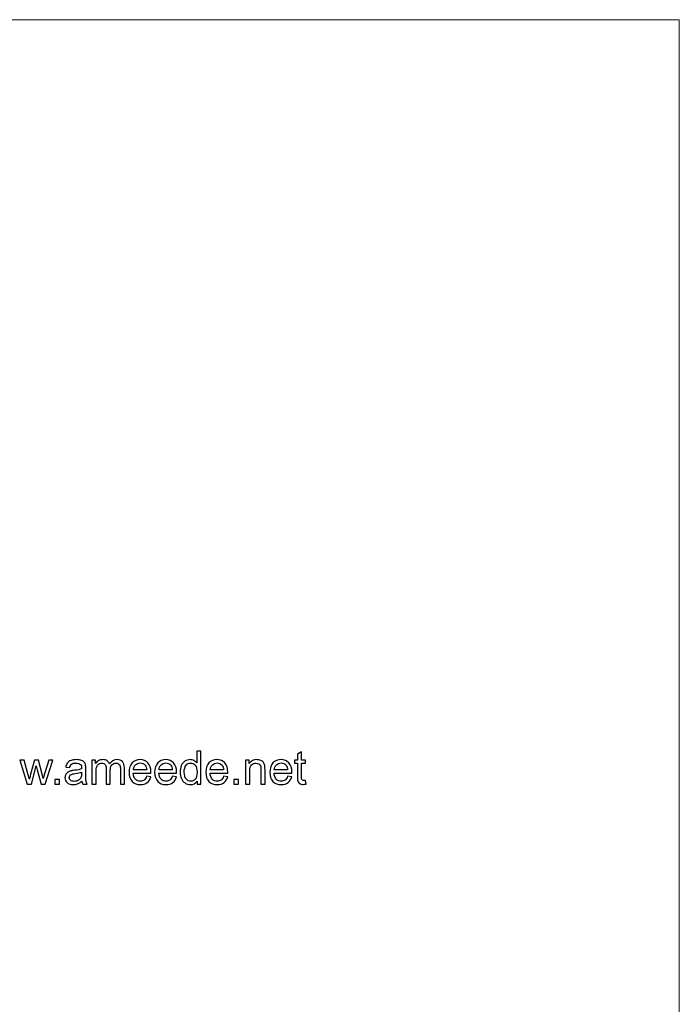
# Model space of a CAD drawing. Header units: millimetres. Extents: x -354 to 271, y -338 to 361.
# Tile 8 of 38: x -93 to 28, y -233 to -52. Entities that reach past the tile are written whole.
import ezdxf

# ---------------------------------------------------------------- set-up
doc = ezdxf.new("R2010")
doc.units = ezdxf.units.MM
doc.header["$MEASUREMENT"] = 0
doc.layers.add('Layer 1', color=7, linetype='Continuous')

msp = doc.modelspace()

# ---------------------------------------------------------------- linework, layer by layer
at = {"layer": 'Layer 1', "color": 175, "lineweight": 20}
msp.add_open_spline([(-353.4926, -301.8892), (-353.4926, -301.8892), (28.113, -301.8892), (28.113, -301.8892), (28.113, -301.8892), (28.113, -301.8892), (28.113, -51.8892), (28.113, -51.8892), (28.113, -51.8892), (28.113, -51.8892), (-353.4926, -51.8892), (-353.4926, -51.8892), (-353.4926, -51.8892), (-353.4926, -51.8892), (-353.4926, -301.8892), (-353.4926, -301.8892), (-353.4926, -301.8892), (-353.4926, -301.8892), (-353.4926, -301.8892), (-353.4926, -301.8892)], degree=3, knots=[0, 0, 0, 0, 0.16666667, 0.16666667, 0.16666667, 0.16666667, 0.33333333, 0.33333333, 0.33333333, 0.33333333, 0.5, 0.5, 0.5, 0.5, 0.66666667, 0.66666667, 0.66666667, 0.66666667, 1, 1, 1, 1], dxfattribs=at)
at = {"layer": 'Layer 1', "color": 7}
for points, knots in [([(-60.5441, -192.4607), (-60.5441, -192.4607), (-60.5441, -191.9033), (-60.5441, -191.9033), (-60.5441, -191.9033), (-60.822, -192.3365), (-61.2313, -192.5538), (-61.7717, -192.5538), (-61.7717, -192.5538), (-62.1217, -192.5538), (-62.4434, -192.4579), (-62.7355, -192.2646), (-62.7355, -192.2646), (-63.029, -192.0726), (-63.2562, -191.8031), (-63.4185, -191.4588), (-63.4185, -191.4588), (-63.5794, -191.1131), (-63.6598, -190.7166), (-63.6598, -190.2678), (-63.6598, -190.2678), (-63.6598, -189.8304), (-63.5864, -189.4339), (-63.4411, -189.0768), (-63.4411, -189.0768), (-63.2943, -188.7212), (-63.0756, -188.4475), (-62.7835, -188.2584), (-62.7835, -188.2584), (-62.4928, -188.0679), (-62.1654, -187.9733), (-61.8056, -187.9733), (-61.8056, -187.9733), (-61.5403, -187.9733), (-61.3046, -188.0298), (-61.0986, -188.1413), (-61.0986, -188.1413), (-60.8926, -188.2528), (-60.7247, -188.3995), (-60.5949, -188.5787), (-60.5949, -188.5787), (-60.5949, -188.5787), (-60.5949, -186.3985), (-60.5949, -186.3985), (-60.5949, -186.3985), (-60.5949, -186.3985), (-59.8498, -186.3985), (-59.8498, -186.3985), (-59.8498, -186.3985), (-59.8498, -186.3985), (-59.8498, -192.4607), (-59.8498, -192.4607), (-59.8498, -192.4607), (-59.8498, -192.4607), (-60.5441, -192.4607), (-60.5441, -192.4607)], [0, 0, 0, 0, 0.06666667, 0.06666667, 0.06666667, 0.06666667, 0.13333333, 0.13333333, 0.13333333, 0.13333333, 0.2, 0.2, 0.2, 0.2, 0.26666667, 0.26666667, 0.26666667, 0.26666667, 0.33333333, 0.33333333, 0.33333333, 0.33333333, 0.4, 0.4, 0.4, 0.4, 0.46666667, 0.46666667, 0.46666667, 0.46666667, 0.53333333, 0.53333333, 0.53333333, 0.53333333, 0.6, 0.6, 0.6, 0.6, 0.66666667, 0.66666667, 0.66666667, 0.66666667, 0.73333333, 0.73333333, 0.73333333, 0.73333333, 0.8, 0.8, 0.8, 0.8, 0.86666667, 0.86666667, 0.86666667, 0.86666667, 1, 1, 1, 1]), ([(-91.7693, -192.4607), (-91.7693, -192.4607), (-93.0971, -188.0665), (-93.0971, -188.0665), (-93.0971, -188.0665), (-93.0971, -188.0665), (-92.3182, -188.0665), (-92.3182, -188.0665), (-92.3182, -188.0665), (-92.3182, -188.0665), (-91.6169, -190.6023), (-91.6169, -190.6023), (-91.6169, -190.6023), (-91.6169, -190.6023), (-91.3685, -191.5463), (-91.3685, -191.5463), (-91.3685, -191.5463), (-91.3586, -191.4997), (-91.2824, -191.1978), (-91.1413, -190.6404), (-91.1413, -190.6404), (-91.1413, -190.6404), (-90.4456, -188.0665), (-90.4456, -188.0665), (-90.4456, -188.0665), (-90.4456, -188.0665), (-89.6822, -188.0665), (-89.6822, -188.0665), (-89.6822, -188.0665), (-89.6822, -188.0665), (-89.0204, -190.6178), (-89.0204, -190.6178), (-89.0204, -190.6178), (-89.0204, -190.6178), (-88.8045, -191.4546), (-88.8045, -191.4546), (-88.8045, -191.4546), (-88.8045, -191.4546), (-88.5519, -190.6065), (-88.5519, -190.6065), (-88.5519, -190.6065), (-88.5519, -190.6065), (-87.7927, -188.0665), (-87.7927, -188.0665), (-87.7927, -188.0665), (-87.7927, -188.0665), (-87.0688, -188.0665), (-87.0688, -188.0665), (-87.0688, -188.0665), (-87.0688, -188.0665), (-88.4475, -192.4607), (-88.4475, -192.4607), (-88.4475, -192.4607), (-88.4475, -192.4607), (-89.218, -192.4607), (-89.218, -192.4607), (-89.218, -192.4607), (-89.218, -192.4607), (-89.9151, -189.8318), (-89.9151, -189.8318), (-89.9151, -189.8318), (-89.9151, -189.8318), (-90.0915, -189.0797), (-90.0915, -189.0797), (-90.0915, -189.0797), (-90.0915, -189.0797), (-90.9805, -192.4607), (-90.9805, -192.4607), (-90.9805, -192.4607), (-90.9805, -192.4607), (-91.7693, -192.4607), (-91.7693, -192.4607)], [0, 0, 0, 0, 0.05263158, 0.05263158, 0.05263158, 0.05263158, 0.10526316, 0.10526316, 0.10526316, 0.10526316, 0.15789474, 0.15789474, 0.15789474, 0.15789474, 0.21052632, 0.21052632, 0.21052632, 0.21052632, 0.26315789, 0.26315789, 0.26315789, 0.26315789, 0.31578947, 0.31578947, 0.31578947, 0.31578947, 0.36842105, 0.36842105, 0.36842105, 0.36842105, 0.42105263, 0.42105263, 0.42105263, 0.42105263, 0.47368421, 0.47368421, 0.47368421, 0.47368421, 0.52631579, 0.52631579, 0.52631579, 0.52631579, 0.57894737, 0.57894737, 0.57894737, 0.57894737, 0.63157895, 0.63157895, 0.63157895, 0.63157895, 0.68421053, 0.68421053, 0.68421053, 0.68421053, 0.73684211, 0.73684211, 0.73684211, 0.73684211, 0.78947368, 0.78947368, 0.78947368, 0.78947368, 0.84210526, 0.84210526, 0.84210526, 0.84210526, 0.89473684, 0.89473684, 0.89473684, 0.89473684, 1, 1, 1, 1]), ([(-81.6897, -191.9104), (-81.9663, -192.146), (-82.233, -192.3111), (-82.4884, -192.4085), (-82.4884, -192.4085), (-82.7438, -192.5059), (-83.0175, -192.5538), (-83.3111, -192.5538), (-83.3111, -192.5538), (-83.7937, -192.5538), (-84.1648, -192.4367), (-84.4244, -192.2011), (-84.4244, -192.2011), (-84.6841, -191.9668), (-84.8139, -191.6662), (-84.8139, -191.3008), (-84.8139, -191.3008), (-84.8139, -191.0863), (-84.7645, -190.8901), (-84.6671, -190.7123), (-84.6671, -190.7123), (-84.5684, -190.5345), (-84.44, -190.3934), (-84.2819, -190.2862), (-84.2819, -190.2862), (-84.1225, -190.1789), (-83.9447, -190.0971), (-83.7457, -190.042), (-83.7457, -190.042), (-83.5989, -190.0039), (-83.3774, -189.9673), (-83.0825, -189.9306), (-83.0825, -189.9306), (-82.4813, -189.86), (-82.0368, -189.7739), (-81.7532, -189.6752), (-81.7532, -189.6752), (-81.7504, -189.5736), (-81.749, -189.5086), (-81.749, -189.4818), (-81.749, -189.4818), (-81.749, -189.1799), (-81.8195, -188.9668), (-81.9606, -188.8426), (-81.9606, -188.8426), (-82.1511, -188.6747), (-82.4348, -188.5914), (-82.8101, -188.5914), (-82.8101, -188.5914), (-83.1615, -188.5914), (-83.4211, -188.6535), (-83.5876, -188.7763), (-83.5876, -188.7763), (-83.7556, -188.899), (-83.8783, -189.1164), (-83.9588, -189.4296), (-83.9588, -189.4296), (-83.9588, -189.4296), (-84.6869, -189.328), (-84.6869, -189.328), (-84.6869, -189.328), (-84.6206, -189.0162), (-84.5119, -188.7636), (-84.3595, -188.5717), (-84.3595, -188.5717), (-84.2071, -188.3798), (-83.987, -188.233), (-83.6991, -188.1286), (-83.6991, -188.1286), (-83.4127, -188.0256), (-83.0782, -187.9733), (-82.7, -187.9733), (-82.7, -187.9733), (-82.3247, -187.9733), (-82.0185, -188.0171), (-81.7828, -188.106), (-81.7828, -188.106), (-81.5486, -188.1949), (-81.375, -188.305), (-81.2649, -188.439), (-81.2649, -188.439), (-81.1549, -188.5731), (-81.0773, -188.7424), (-81.0321, -188.947), (-81.0321, -188.947), (-81.0081, -189.074), (-80.9954, -189.3026), (-80.9954, -189.6314), (-80.9954, -189.6314), (-80.9954, -189.6314), (-80.9954, -190.6192), (-80.9954, -190.6192), (-80.9954, -190.6192), (-80.9954, -191.3092), (-80.9799, -191.7453), (-80.9489, -191.9301), (-80.9489, -191.9301), (-80.9192, -192.115), (-80.8571, -192.2914), (-80.7668, -192.4607), (-80.7668, -192.4607), (-80.7668, -192.4607), (-81.5458, -192.4607), (-81.5458, -192.4607), (-81.5458, -192.4607), (-81.6205, -192.3041), (-81.6685, -192.1206), (-81.6897, -191.9104)], [0, 0, 0, 0, 0.03571429, 0.03571429, 0.03571429, 0.03571429, 0.07142857, 0.07142857, 0.07142857, 0.07142857, 0.10714286, 0.10714286, 0.10714286, 0.10714286, 0.14285714, 0.14285714, 0.14285714, 0.14285714, 0.17857143, 0.17857143, 0.17857143, 0.17857143, 0.21428571, 0.21428571, 0.21428571, 0.21428571, 0.25, 0.25, 0.25, 0.25, 0.28571429, 0.28571429, 0.28571429, 0.28571429, 0.32142857, 0.32142857, 0.32142857, 0.32142857, 0.35714286, 0.35714286, 0.35714286, 0.35714286, 0.39285714, 0.39285714, 0.39285714, 0.39285714, 0.42857143, 0.42857143, 0.42857143, 0.42857143, 0.46428571, 0.46428571, 0.46428571, 0.46428571, 0.5, 0.5, 0.5, 0.5, 0.53571429, 0.53571429, 0.53571429, 0.53571429, 0.57142857, 0.57142857, 0.57142857, 0.57142857, 0.60714286, 0.60714286, 0.60714286, 0.60714286, 0.64285714, 0.64285714, 0.64285714, 0.64285714, 0.67857143, 0.67857143, 0.67857143, 0.67857143, 0.71428571, 0.71428571, 0.71428571, 0.71428571, 0.75, 0.75, 0.75, 0.75, 0.78571429, 0.78571429, 0.78571429, 0.78571429, 0.82142857, 0.82142857, 0.82142857, 0.82142857, 0.85714286, 0.85714286, 0.85714286, 0.85714286, 0.89285714, 0.89285714, 0.89285714, 0.89285714, 0.92857143, 0.92857143, 0.92857143, 0.92857143, 1, 1, 1, 1]), ([(-79.851, -192.4607), (-79.851, -192.4607), (-79.851, -188.0665), (-79.851, -188.0665), (-79.851, -188.0665), (-79.851, -188.0665), (-79.1821, -188.0665), (-79.1821, -188.0665), (-79.1821, -188.0665), (-79.1821, -188.0665), (-79.1821, -188.6874), (-79.1821, -188.6874), (-79.1821, -188.6874), (-79.0453, -188.4729), (-78.8618, -188.2993), (-78.6332, -188.1695), (-78.6332, -188.1695), (-78.4046, -188.0383), (-78.145, -187.9733), (-77.8529, -187.9733), (-77.8529, -187.9733), (-77.5283, -187.9733), (-77.2616, -188.0411), (-77.0542, -188.1751), (-77.0542, -188.1751), (-76.8467, -188.3106), (-76.7, -188.4983), (-76.6153, -188.741), (-76.6153, -188.741), (-76.2654, -188.2288), (-75.8124, -187.9733), (-75.2536, -187.9733), (-75.2536, -187.9733), (-74.8161, -187.9733), (-74.4789, -188.0933), (-74.2446, -188.3346), (-74.2446, -188.3346), (-74.009, -188.5759), (-73.8904, -188.947), (-73.8904, -189.448), (-73.8904, -189.448), (-73.8904, -189.448), (-73.8904, -192.4607), (-73.8904, -192.4607), (-73.8904, -192.4607), (-73.8904, -192.4607), (-74.6355, -192.4607), (-74.6355, -192.4607), (-74.6355, -192.4607), (-74.6355, -192.4607), (-74.6355, -189.6949), (-74.6355, -189.6949), (-74.6355, -189.6949), (-74.6355, -189.3986), (-74.6609, -189.1841), (-74.7089, -189.0529), (-74.7089, -189.0529), (-74.7569, -188.9216), (-74.8444, -188.8172), (-74.9728, -188.7368), (-74.9728, -188.7368), (-75.0998, -188.6563), (-75.2493, -188.6168), (-75.4201, -188.6168), (-75.4201, -188.6168), (-75.7305, -188.6168), (-75.9874, -188.7198), (-76.192, -188.9244), (-76.192, -188.9244), (-76.3966, -189.1305), (-76.4982, -189.4593), (-76.4982, -189.9108), (-76.4982, -189.9108), (-76.4982, -189.9108), (-76.4982, -192.4607), (-76.4982, -192.4607), (-76.4982, -192.4607), (-76.4982, -192.4607), (-77.2433, -192.4607), (-77.2433, -192.4607), (-77.2433, -192.4607), (-77.2433, -192.4607), (-77.2433, -189.6088), (-77.2433, -189.6088), (-77.2433, -189.6088), (-77.2433, -189.2786), (-77.3039, -189.0303), (-77.4253, -188.8652), (-77.4253, -188.8652), (-77.5466, -188.7001), (-77.7456, -188.6168), (-78.0208, -188.6168), (-78.0208, -188.6168), (-78.2296, -188.6168), (-78.4229, -188.6719), (-78.6007, -188.7819), (-78.6007, -188.7819), (-78.7785, -188.892), (-78.907, -189.0529), (-78.9874, -189.2659), (-78.9874, -189.2659), (-79.0664, -189.4776), (-79.1059, -189.7838), (-79.1059, -190.1832), (-79.1059, -190.1832), (-79.1059, -190.1832), (-79.1059, -192.4607), (-79.1059, -192.4607), (-79.1059, -192.4607), (-79.1059, -192.4607), (-79.851, -192.4607), (-79.851, -192.4607)], [0, 0, 0, 0, 0.03448276, 0.03448276, 0.03448276, 0.03448276, 0.06896552, 0.06896552, 0.06896552, 0.06896552, 0.10344828, 0.10344828, 0.10344828, 0.10344828, 0.13793103, 0.13793103, 0.13793103, 0.13793103, 0.17241379, 0.17241379, 0.17241379, 0.17241379, 0.20689655, 0.20689655, 0.20689655, 0.20689655, 0.24137931, 0.24137931, 0.24137931, 0.24137931, 0.27586207, 0.27586207, 0.27586207, 0.27586207, 0.31034483, 0.31034483, 0.31034483, 0.31034483, 0.34482759, 0.34482759, 0.34482759, 0.34482759, 0.37931034, 0.37931034, 0.37931034, 0.37931034, 0.4137931, 0.4137931, 0.4137931, 0.4137931, 0.44827586, 0.44827586, 0.44827586, 0.44827586, 0.48275862, 0.48275862, 0.48275862, 0.48275862, 0.51724138, 0.51724138, 0.51724138, 0.51724138, 0.55172414, 0.55172414, 0.55172414, 0.55172414, 0.5862069, 0.5862069, 0.5862069, 0.5862069, 0.62068966, 0.62068966, 0.62068966, 0.62068966, 0.65517241, 0.65517241, 0.65517241, 0.65517241, 0.68965517, 0.68965517, 0.68965517, 0.68965517, 0.72413793, 0.72413793, 0.72413793, 0.72413793, 0.75862069, 0.75862069, 0.75862069, 0.75862069, 0.79310345, 0.79310345, 0.79310345, 0.79310345, 0.82758621, 0.82758621, 0.82758621, 0.82758621, 0.86206897, 0.86206897, 0.86206897, 0.86206897, 0.89655172, 0.89655172, 0.89655172, 0.89655172, 0.93103448, 0.93103448, 0.93103448, 0.93103448, 1, 1, 1, 1]), ([(-69.801, -191.0383), (-69.801, -191.0383), (-69.0305, -191.1399), (-69.0305, -191.1399), (-69.0305, -191.1399), (-69.1505, -191.5872), (-69.3748, -191.9358), (-69.7022, -192.1827), (-69.7022, -192.1827), (-70.0296, -192.4297), (-70.4473, -192.5538), (-70.9567, -192.5538), (-70.9567, -192.5538), (-71.5973, -192.5538), (-72.1053, -192.3563), (-72.4807, -191.9612), (-72.4807, -191.9612), (-72.8561, -191.5675), (-73.0437, -191.0129), (-73.0437, -190.3003), (-73.0437, -190.3003), (-73.0437, -189.5637), (-72.8546, -188.9908), (-72.4751, -188.5844), (-72.4751, -188.5844), (-72.0955, -188.1765), (-71.603, -187.9733), (-70.9976, -187.9733), (-70.9976, -187.9733), (-70.412, -187.9733), (-69.9336, -188.1723), (-69.5625, -188.5717), (-69.5625, -188.5717), (-69.1914, -188.971), (-69.0051, -189.5326), (-69.0051, -190.2565), (-69.0051, -190.2565), (-69.0051, -190.3003), (-69.0065, -190.3666), (-69.0093, -190.4541), (-69.0093, -190.4541), (-69.0093, -190.4541), (-72.2817, -190.4541), (-72.2817, -190.4541), (-72.2817, -190.4541), (-72.2535, -190.9353), (-72.118, -191.305), (-71.8725, -191.5604), (-71.8725, -191.5604), (-71.6284, -191.8158), (-71.3222, -191.9442), (-70.9567, -191.9442), (-70.9567, -191.9442), (-70.6843, -191.9442), (-70.4515, -191.8723), (-70.2596, -191.7283), (-70.2596, -191.7283), (-70.0663, -191.5844), (-69.9139, -191.3544), (-69.801, -191.0383)], [0, 0, 0, 0, 0.0625, 0.0625, 0.0625, 0.0625, 0.125, 0.125, 0.125, 0.125, 0.1875, 0.1875, 0.1875, 0.1875, 0.25, 0.25, 0.25, 0.25, 0.3125, 0.3125, 0.3125, 0.3125, 0.375, 0.375, 0.375, 0.375, 0.4375, 0.4375, 0.4375, 0.4375, 0.5, 0.5, 0.5, 0.5, 0.5625, 0.5625, 0.5625, 0.5625, 0.625, 0.625, 0.625, 0.625, 0.6875, 0.6875, 0.6875, 0.6875, 0.75, 0.75, 0.75, 0.75, 0.8125, 0.8125, 0.8125, 0.8125, 0.875, 0.875, 0.875, 0.875, 1, 1, 1, 1]), ([(-65.0921, -191.0383), (-65.0921, -191.0383), (-64.3216, -191.1399), (-64.3216, -191.1399), (-64.3216, -191.1399), (-64.4416, -191.5872), (-64.6659, -191.9358), (-64.9933, -192.1827), (-64.9933, -192.1827), (-65.3207, -192.4297), (-65.7384, -192.5538), (-66.2478, -192.5538), (-66.2478, -192.5538), (-66.8884, -192.5538), (-67.3964, -192.3563), (-67.7718, -191.9612), (-67.7718, -191.9612), (-68.1472, -191.5675), (-68.3348, -191.0129), (-68.3348, -190.3003), (-68.3348, -190.3003), (-68.3348, -189.5637), (-68.1457, -188.9908), (-67.7662, -188.5844), (-67.7662, -188.5844), (-67.3866, -188.1765), (-66.8941, -187.9733), (-66.2887, -187.9733), (-66.2887, -187.9733), (-65.7031, -187.9733), (-65.2247, -188.1723), (-64.8536, -188.5717), (-64.8536, -188.5717), (-64.4825, -188.971), (-64.2962, -189.5326), (-64.2962, -190.2565), (-64.2962, -190.2565), (-64.2962, -190.3003), (-64.2976, -190.3666), (-64.3004, -190.4541), (-64.3004, -190.4541), (-64.3004, -190.4541), (-67.5728, -190.4541), (-67.5728, -190.4541), (-67.5728, -190.4541), (-67.5446, -190.9353), (-67.4091, -191.305), (-67.1636, -191.5604), (-67.1636, -191.5604), (-66.9195, -191.8158), (-66.6133, -191.9442), (-66.2478, -191.9442), (-66.2478, -191.9442), (-65.9754, -191.9442), (-65.7426, -191.8723), (-65.5507, -191.7283), (-65.5507, -191.7283), (-65.3574, -191.5844), (-65.205, -191.3544), (-65.0921, -191.0383)], [0, 0, 0, 0, 0.0625, 0.0625, 0.0625, 0.0625, 0.125, 0.125, 0.125, 0.125, 0.1875, 0.1875, 0.1875, 0.1875, 0.25, 0.25, 0.25, 0.25, 0.3125, 0.3125, 0.3125, 0.3125, 0.375, 0.375, 0.375, 0.375, 0.4375, 0.4375, 0.4375, 0.4375, 0.5, 0.5, 0.5, 0.5, 0.5625, 0.5625, 0.5625, 0.5625, 0.625, 0.625, 0.625, 0.625, 0.6875, 0.6875, 0.6875, 0.6875, 0.75, 0.75, 0.75, 0.75, 0.8125, 0.8125, 0.8125, 0.8125, 0.875, 0.875, 0.875, 0.875, 1, 1, 1, 1]), ([(-55.6743, -191.0383), (-55.6743, -191.0383), (-54.9038, -191.1399), (-54.9038, -191.1399), (-54.9038, -191.1399), (-55.0238, -191.5872), (-55.2481, -191.9358), (-55.5755, -192.1827), (-55.5755, -192.1827), (-55.9029, -192.4297), (-56.3206, -192.5538), (-56.83, -192.5538), (-56.83, -192.5538), (-57.4706, -192.5538), (-57.9786, -192.3563), (-58.354, -191.9612), (-58.354, -191.9612), (-58.7294, -191.5675), (-58.917, -191.0129), (-58.917, -190.3003), (-58.917, -190.3003), (-58.917, -189.5637), (-58.7279, -188.9908), (-58.3484, -188.5844), (-58.3484, -188.5844), (-57.9688, -188.1765), (-57.4763, -187.9733), (-56.8709, -187.9733), (-56.8709, -187.9733), (-56.2853, -187.9733), (-55.8069, -188.1723), (-55.4358, -188.5717), (-55.4358, -188.5717), (-55.0647, -188.971), (-54.8784, -189.5326), (-54.8784, -190.2565), (-54.8784, -190.2565), (-54.8784, -190.3003), (-54.8798, -190.3666), (-54.8826, -190.4541), (-54.8826, -190.4541), (-54.8826, -190.4541), (-58.155, -190.4541), (-58.155, -190.4541), (-58.155, -190.4541), (-58.1268, -190.9353), (-57.9913, -191.305), (-57.7458, -191.5604), (-57.7458, -191.5604), (-57.5017, -191.8158), (-57.1955, -191.9442), (-56.83, -191.9442), (-56.83, -191.9442), (-56.5576, -191.9442), (-56.3248, -191.8723), (-56.1329, -191.7283), (-56.1329, -191.7283), (-55.9396, -191.5844), (-55.7872, -191.3544), (-55.6743, -191.0383)], [0, 0, 0, 0, 0.0625, 0.0625, 0.0625, 0.0625, 0.125, 0.125, 0.125, 0.125, 0.1875, 0.1875, 0.1875, 0.1875, 0.25, 0.25, 0.25, 0.25, 0.3125, 0.3125, 0.3125, 0.3125, 0.375, 0.375, 0.375, 0.375, 0.4375, 0.4375, 0.4375, 0.4375, 0.5, 0.5, 0.5, 0.5, 0.5625, 0.5625, 0.5625, 0.5625, 0.625, 0.625, 0.625, 0.625, 0.6875, 0.6875, 0.6875, 0.6875, 0.75, 0.75, 0.75, 0.75, 0.8125, 0.8125, 0.8125, 0.8125, 0.875, 0.875, 0.875, 0.875, 1, 1, 1, 1]), ([(-51.6103, -192.4607), (-51.6103, -192.4607), (-51.6103, -188.0665), (-51.6103, -188.0665), (-51.6103, -188.0665), (-51.6103, -188.0665), (-50.9414, -188.0665), (-50.9414, -188.0665), (-50.9414, -188.0665), (-50.9414, -188.0665), (-50.9414, -188.6902), (-50.9414, -188.6902), (-50.9414, -188.6902), (-50.6197, -188.2118), (-50.154, -187.9733), (-49.5458, -187.9733), (-49.5458, -187.9733), (-49.2805, -187.9733), (-49.0378, -188.0213), (-48.8163, -188.1159), (-48.8163, -188.1159), (-48.5947, -188.2104), (-48.4282, -188.336), (-48.3182, -188.4898), (-48.3182, -188.4898), (-48.2081, -188.6436), (-48.1305, -188.8271), (-48.0867, -189.0387), (-48.0867, -189.0387), (-48.0599, -189.177), (-48.0458, -189.4183), (-48.0458, -189.7626), (-48.0458, -189.7626), (-48.0458, -189.7626), (-48.0458, -192.4607), (-48.0458, -192.4607), (-48.0458, -192.4607), (-48.0458, -192.4607), (-48.7909, -192.4607), (-48.7909, -192.4607), (-48.7909, -192.4607), (-48.7909, -192.4607), (-48.7909, -189.7909), (-48.7909, -189.7909), (-48.7909, -189.7909), (-48.7909, -189.4875), (-48.8191, -189.2603), (-48.877, -189.1107), (-48.877, -189.1107), (-48.9348, -188.9611), (-49.0378, -188.8412), (-49.1846, -188.7509), (-49.1846, -188.7509), (-49.3313, -188.662), (-49.5049, -188.6168), (-49.7025, -188.6168), (-49.7025, -188.6168), (-50.0186, -188.6168), (-50.2909, -188.717), (-50.5209, -188.9188), (-50.5209, -188.9188), (-50.7509, -189.1192), (-50.8652, -189.5016), (-50.8652, -190.0632), (-50.8652, -190.0632), (-50.8652, -190.0632), (-50.8652, -192.4607), (-50.8652, -192.4607), (-50.8652, -192.4607), (-50.8652, -192.4607), (-51.6103, -192.4607), (-51.6103, -192.4607)], [0, 0, 0, 0, 0.05263158, 0.05263158, 0.05263158, 0.05263158, 0.10526316, 0.10526316, 0.10526316, 0.10526316, 0.15789474, 0.15789474, 0.15789474, 0.15789474, 0.21052632, 0.21052632, 0.21052632, 0.21052632, 0.26315789, 0.26315789, 0.26315789, 0.26315789, 0.31578947, 0.31578947, 0.31578947, 0.31578947, 0.36842105, 0.36842105, 0.36842105, 0.36842105, 0.42105263, 0.42105263, 0.42105263, 0.42105263, 0.47368421, 0.47368421, 0.47368421, 0.47368421, 0.52631579, 0.52631579, 0.52631579, 0.52631579, 0.57894737, 0.57894737, 0.57894737, 0.57894737, 0.63157895, 0.63157895, 0.63157895, 0.63157895, 0.68421053, 0.68421053, 0.68421053, 0.68421053, 0.73684211, 0.73684211, 0.73684211, 0.73684211, 0.78947368, 0.78947368, 0.78947368, 0.78947368, 0.84210526, 0.84210526, 0.84210526, 0.84210526, 0.89473684, 0.89473684, 0.89473684, 0.89473684, 1, 1, 1, 1]), ([(-43.9042, -191.0383), (-43.9042, -191.0383), (-43.1337, -191.1399), (-43.1337, -191.1399), (-43.1337, -191.1399), (-43.2537, -191.5872), (-43.478, -191.9358), (-43.8054, -192.1827), (-43.8054, -192.1827), (-44.1328, -192.4297), (-44.5505, -192.5538), (-45.0599, -192.5538), (-45.0599, -192.5538), (-45.7005, -192.5538), (-46.2085, -192.3563), (-46.5839, -191.9612), (-46.5839, -191.9612), (-46.9593, -191.5675), (-47.1469, -191.0129), (-47.1469, -190.3003), (-47.1469, -190.3003), (-47.1469, -189.5637), (-46.9578, -188.9908), (-46.5783, -188.5844), (-46.5783, -188.5844), (-46.1987, -188.1765), (-45.7062, -187.9733), (-45.1008, -187.9733), (-45.1008, -187.9733), (-44.5152, -187.9733), (-44.0368, -188.1723), (-43.6657, -188.5717), (-43.6657, -188.5717), (-43.2946, -188.971), (-43.1083, -189.5326), (-43.1083, -190.2565), (-43.1083, -190.2565), (-43.1083, -190.3003), (-43.1097, -190.3666), (-43.1125, -190.4541), (-43.1125, -190.4541), (-43.1125, -190.4541), (-46.3849, -190.4541), (-46.3849, -190.4541), (-46.3849, -190.4541), (-46.3567, -190.9353), (-46.2212, -191.305), (-45.9757, -191.5604), (-45.9757, -191.5604), (-45.7316, -191.8158), (-45.4254, -191.9442), (-45.0599, -191.9442), (-45.0599, -191.9442), (-44.7875, -191.9442), (-44.5547, -191.8723), (-44.3628, -191.7283), (-44.3628, -191.7283), (-44.1695, -191.5844), (-44.0171, -191.3544), (-43.9042, -191.0383)], [0, 0, 0, 0, 0.0625, 0.0625, 0.0625, 0.0625, 0.125, 0.125, 0.125, 0.125, 0.1875, 0.1875, 0.1875, 0.1875, 0.25, 0.25, 0.25, 0.25, 0.3125, 0.3125, 0.3125, 0.3125, 0.375, 0.375, 0.375, 0.375, 0.4375, 0.4375, 0.4375, 0.4375, 0.5, 0.5, 0.5, 0.5, 0.5625, 0.5625, 0.5625, 0.5625, 0.625, 0.625, 0.625, 0.625, 0.6875, 0.6875, 0.6875, 0.6875, 0.75, 0.75, 0.75, 0.75, 0.8125, 0.8125, 0.8125, 0.8125, 0.875, 0.875, 0.875, 0.875, 1, 1, 1, 1]), ([(-40.5754, -191.7961), (-40.5754, -191.7961), (-40.4738, -192.4536), (-40.4738, -192.4536), (-40.4738, -192.4536), (-40.6826, -192.4974), (-40.8703, -192.52), (-41.034, -192.52), (-41.034, -192.52), (-41.3035, -192.52), (-41.5123, -192.4776), (-41.6619, -192.3916), (-41.6619, -192.3916), (-41.8101, -192.3055), (-41.9145, -192.194), (-41.9752, -192.0543), (-41.9752, -192.0543), (-42.0359, -191.9146), (-42.0655, -191.6211), (-42.0655, -191.1738), (-42.0655, -191.1738), (-42.0655, -191.1738), (-42.0655, -188.6422), (-42.0655, -188.6422), (-42.0655, -188.6422), (-42.0655, -188.6422), (-42.6158, -188.6422), (-42.6158, -188.6422), (-42.6158, -188.6422), (-42.6158, -188.6422), (-42.6158, -188.0665), (-42.6158, -188.0665), (-42.6158, -188.0665), (-42.6158, -188.0665), (-42.0655, -188.0665), (-42.0655, -188.0665), (-42.0655, -188.0665), (-42.0655, -188.0665), (-42.0655, -186.9799), (-42.0655, -186.9799), (-42.0655, -186.9799), (-42.0655, -186.9799), (-41.3204, -186.5326), (-41.3204, -186.5326), (-41.3204, -186.5326), (-41.3204, -186.5326), (-41.3204, -188.0665), (-41.3204, -188.0665), (-41.3204, -188.0665), (-41.3204, -188.0665), (-40.5754, -188.0665), (-40.5754, -188.0665), (-40.5754, -188.0665), (-40.5754, -188.0665), (-40.5754, -188.6422), (-40.5754, -188.6422), (-40.5754, -188.6422), (-40.5754, -188.6422), (-41.3204, -188.6422), (-41.3204, -188.6422), (-41.3204, -188.6422), (-41.3204, -188.6422), (-41.3204, -191.2161), (-41.3204, -191.2161), (-41.3204, -191.2161), (-41.3204, -191.4292), (-41.3077, -191.5661), (-41.2809, -191.6267), (-41.2809, -191.6267), (-41.2555, -191.6874), (-41.2132, -191.7354), (-41.1539, -191.7721), (-41.1539, -191.7721), (-41.0946, -191.8074), (-41.01, -191.8257), (-40.8999, -191.8257), (-40.8999, -191.8257), (-40.8181, -191.8257), (-40.7094, -191.8158), (-40.5754, -191.7961)], [0, 0, 0, 0, 0.04761905, 0.04761905, 0.04761905, 0.04761905, 0.0952381, 0.0952381, 0.0952381, 0.0952381, 0.14285714, 0.14285714, 0.14285714, 0.14285714, 0.19047619, 0.19047619, 0.19047619, 0.19047619, 0.23809524, 0.23809524, 0.23809524, 0.23809524, 0.28571429, 0.28571429, 0.28571429, 0.28571429, 0.33333333, 0.33333333, 0.33333333, 0.33333333, 0.38095238, 0.38095238, 0.38095238, 0.38095238, 0.42857143, 0.42857143, 0.42857143, 0.42857143, 0.47619048, 0.47619048, 0.47619048, 0.47619048, 0.52380952, 0.52380952, 0.52380952, 0.52380952, 0.57142857, 0.57142857, 0.57142857, 0.57142857, 0.61904762, 0.61904762, 0.61904762, 0.61904762, 0.66666667, 0.66666667, 0.66666667, 0.66666667, 0.71428571, 0.71428571, 0.71428571, 0.71428571, 0.76190476, 0.76190476, 0.76190476, 0.76190476, 0.80952381, 0.80952381, 0.80952381, 0.80952381, 0.85714286, 0.85714286, 0.85714286, 0.85714286, 0.9047619, 0.9047619, 0.9047619, 0.9047619, 1, 1, 1, 1]), ([(-72.2394, -189.8445), (-72.2394, -189.8445), (-69.7925, -189.8445), (-69.7925, -189.8445), (-69.7925, -189.8445), (-69.825, -189.4748), (-69.9195, -189.1982), (-70.0733, -189.0133), (-70.0733, -189.0133), (-70.309, -188.7269), (-70.6166, -188.583), (-70.9934, -188.583), (-70.9934, -188.583), (-71.3349, -188.583), (-71.6213, -188.6973), (-71.8542, -188.9259), (-71.8542, -188.9259), (-72.0856, -189.1545), (-72.214, -189.4607), (-72.2394, -189.8445)], [0, 0, 0, 0, 0.16666667, 0.16666667, 0.16666667, 0.16666667, 0.33333333, 0.33333333, 0.33333333, 0.33333333, 0.5, 0.5, 0.5, 0.5, 0.66666667, 0.66666667, 0.66666667, 0.66666667, 1, 1, 1, 1]), ([(-67.5305, -189.8445), (-67.5305, -189.8445), (-65.0836, -189.8445), (-65.0836, -189.8445), (-65.0836, -189.8445), (-65.1161, -189.4748), (-65.2106, -189.1982), (-65.3644, -189.0133), (-65.3644, -189.0133), (-65.6001, -188.7269), (-65.9077, -188.583), (-66.2845, -188.583), (-66.2845, -188.583), (-66.626, -188.583), (-66.9124, -188.6973), (-67.1453, -188.9259), (-67.1453, -188.9259), (-67.3767, -189.1545), (-67.5051, -189.4607), (-67.5305, -189.8445)], [0, 0, 0, 0, 0.16666667, 0.16666667, 0.16666667, 0.16666667, 0.33333333, 0.33333333, 0.33333333, 0.33333333, 0.5, 0.5, 0.5, 0.5, 0.66666667, 0.66666667, 0.66666667, 0.66666667, 1, 1, 1, 1]), ([(-62.8978, -190.2692), (-62.8978, -190.8309), (-62.7793, -191.25), (-62.5408, -191.528), (-62.5408, -191.528), (-62.3037, -191.8059), (-62.0229, -191.9442), (-61.6998, -191.9442), (-61.6998, -191.9442), (-61.3738, -191.9442), (-61.0972, -191.8116), (-60.8686, -191.5463), (-60.8686, -191.5463), (-60.6414, -191.281), (-60.5271, -190.876), (-60.5271, -190.3313), (-60.5271, -190.3313), (-60.5271, -189.733), (-60.6428, -189.2927), (-60.8757, -189.0119), (-60.8757, -189.0119), (-61.1071, -188.7311), (-61.3935, -188.5914), (-61.7336, -188.5914), (-61.7336, -188.5914), (-62.0652, -188.5914), (-62.3418, -188.7255), (-62.5648, -188.995), (-62.5648, -188.995), (-62.7863, -189.2645), (-62.8978, -189.6893), (-62.8978, -190.2692)], [0, 0, 0, 0, 0.11111111, 0.11111111, 0.11111111, 0.11111111, 0.22222222, 0.22222222, 0.22222222, 0.22222222, 0.33333333, 0.33333333, 0.33333333, 0.33333333, 0.44444444, 0.44444444, 0.44444444, 0.44444444, 0.55555556, 0.55555556, 0.55555556, 0.55555556, 0.66666667, 0.66666667, 0.66666667, 0.66666667, 0.77777778, 0.77777778, 0.77777778, 0.77777778, 1, 1, 1, 1]), ([(-58.1127, -189.8445), (-58.1127, -189.8445), (-55.6658, -189.8445), (-55.6658, -189.8445), (-55.6658, -189.8445), (-55.6983, -189.4748), (-55.7928, -189.1982), (-55.9466, -189.0133), (-55.9466, -189.0133), (-56.1823, -188.7269), (-56.4899, -188.583), (-56.8667, -188.583), (-56.8667, -188.583), (-57.2082, -188.583), (-57.4946, -188.6973), (-57.7275, -188.9259), (-57.7275, -188.9259), (-57.9589, -189.1545), (-58.0873, -189.4607), (-58.1127, -189.8445)], [0, 0, 0, 0, 0.16666667, 0.16666667, 0.16666667, 0.16666667, 0.33333333, 0.33333333, 0.33333333, 0.33333333, 0.5, 0.5, 0.5, 0.5, 0.66666667, 0.66666667, 0.66666667, 0.66666667, 1, 1, 1, 1]), ([(-46.3426, -189.8445), (-46.3426, -189.8445), (-43.8957, -189.8445), (-43.8957, -189.8445), (-43.8957, -189.8445), (-43.9282, -189.4748), (-44.0227, -189.1982), (-44.1765, -189.0133), (-44.1765, -189.0133), (-44.4122, -188.7269), (-44.7198, -188.583), (-45.0966, -188.583), (-45.0966, -188.583), (-45.4381, -188.583), (-45.7245, -188.6973), (-45.9574, -188.9259), (-45.9574, -188.9259), (-46.1888, -189.1545), (-46.3172, -189.4607), (-46.3426, -189.8445)], [0, 0, 0, 0, 0.16666667, 0.16666667, 0.16666667, 0.16666667, 0.33333333, 0.33333333, 0.33333333, 0.33333333, 0.5, 0.5, 0.5, 0.5, 0.66666667, 0.66666667, 0.66666667, 0.66666667, 1, 1, 1, 1]), ([(-86.7005, -192.4607), (-86.7005, -192.4607), (-86.7005, -191.614), (-86.7005, -191.614), (-86.7005, -191.614), (-86.7005, -191.614), (-85.8539, -191.614), (-85.8539, -191.614), (-85.8539, -191.614), (-85.8539, -191.614), (-85.8539, -192.4607), (-85.8539, -192.4607), (-85.8539, -192.4607), (-85.8539, -192.4607), (-86.7005, -192.4607), (-86.7005, -192.4607)], [0, 0, 0, 0, 0.2, 0.2, 0.2, 0.2, 0.4, 0.4, 0.4, 0.4, 0.6, 0.6, 0.6, 0.6, 1, 1, 1, 1]), ([(-81.749, -190.2594), (-82.0199, -190.3694), (-82.4263, -190.4626), (-82.9682, -190.5388), (-82.9682, -190.5388), (-83.2758, -190.5825), (-83.4931, -190.6319), (-83.6201, -190.6869), (-83.6201, -190.6869), (-83.7471, -190.742), (-83.8445, -190.8224), (-83.9136, -190.9268), (-83.9136, -190.9268), (-83.9828, -191.0326), (-84.018, -191.1498), (-84.018, -191.2796), (-84.018, -191.2796), (-84.018, -191.4757), (-83.9432, -191.6408), (-83.7923, -191.7721), (-83.7923, -191.7721), (-83.6413, -191.9033), (-83.4211, -191.9696), (-83.1318, -191.9696), (-83.1318, -191.9696), (-82.8454, -191.9696), (-82.59, -191.9075), (-82.3656, -191.782), (-82.3656, -191.782), (-82.1427, -191.6578), (-81.9776, -191.487), (-81.8731, -191.2711), (-81.8731, -191.2711), (-81.7927, -191.1032), (-81.7532, -190.8563), (-81.7532, -190.5303), (-81.7532, -190.5303), (-81.7532, -190.5303), (-81.749, -190.2594), (-81.749, -190.2594)], [0, 0, 0, 0, 0.09090909, 0.09090909, 0.09090909, 0.09090909, 0.18181818, 0.18181818, 0.18181818, 0.18181818, 0.27272727, 0.27272727, 0.27272727, 0.27272727, 0.36363636, 0.36363636, 0.36363636, 0.36363636, 0.45454545, 0.45454545, 0.45454545, 0.45454545, 0.54545455, 0.54545455, 0.54545455, 0.54545455, 0.63636364, 0.63636364, 0.63636364, 0.63636364, 0.72727273, 0.72727273, 0.72727273, 0.72727273, 0.81818182, 0.81818182, 0.81818182, 0.81818182, 1, 1, 1, 1]), ([(-53.7509, -192.4607), (-53.7509, -192.4607), (-53.7509, -191.614), (-53.7509, -191.614), (-53.7509, -191.614), (-53.7509, -191.614), (-52.9043, -191.614), (-52.9043, -191.614), (-52.9043, -191.614), (-52.9043, -191.614), (-52.9043, -192.4607), (-52.9043, -192.4607), (-52.9043, -192.4607), (-52.9043, -192.4607), (-53.7509, -192.4607), (-53.7509, -192.4607)], [0, 0, 0, 0, 0.2, 0.2, 0.2, 0.2, 0.4, 0.4, 0.4, 0.4, 0.6, 0.6, 0.6, 0.6, 1, 1, 1, 1])]:
    msp.add_open_spline(points, degree=3, knots=knots, dxfattribs=at)

doc.saveas('drawing.dxf')
